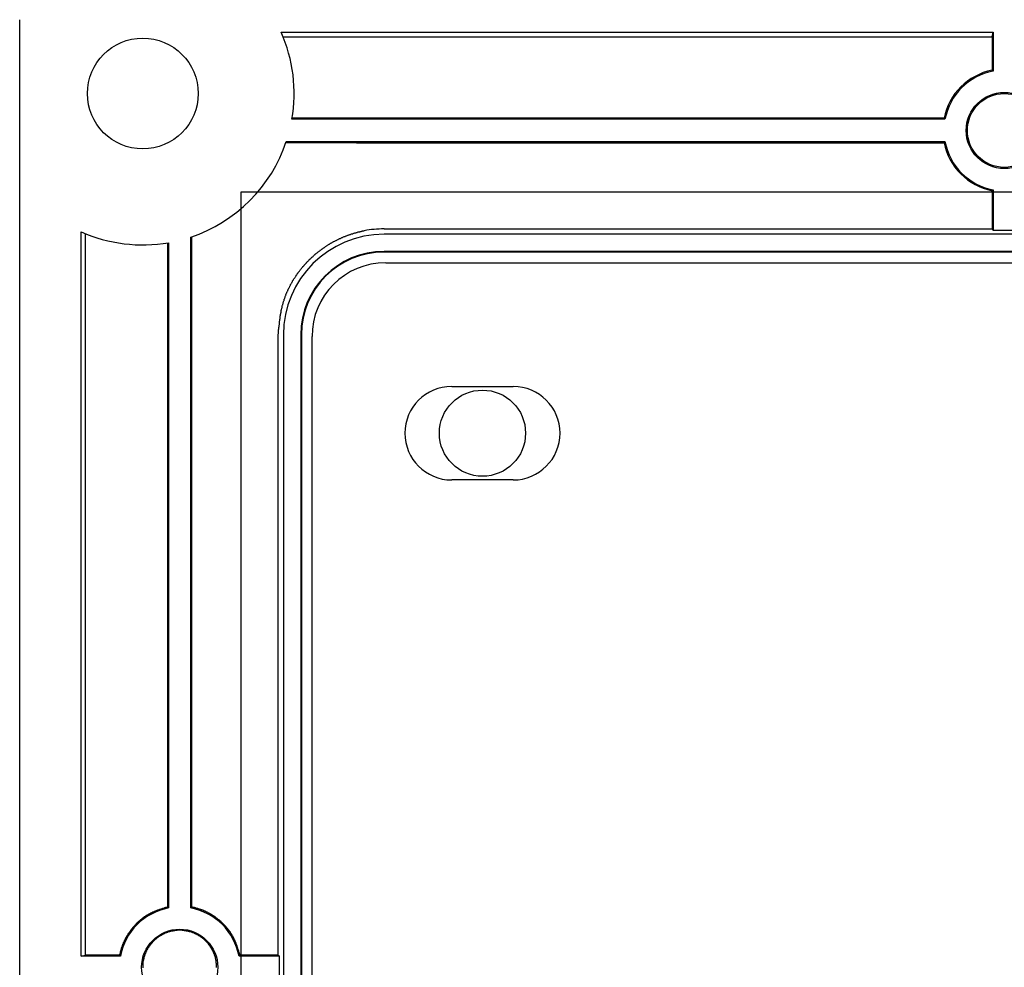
# Model space of a CAD drawing. Header units: millimetres. Extents: x 7187 to 8806, y -3756 to -2918.
# Tile 15 of 250: x 7210 to 7250, y -3552 to -3513. Entities that reach past the tile are written whole.
import ezdxf

# ---------------------------------------------------------------- set-up
doc = ezdxf.new("R2010")
doc.units = ezdxf.units.MM
doc.header["$LTSCALE"] = 3

msp = doc.modelspace()

# ---------------------------------------------------------------- linework, layer by layer
at = {"linetype": 'Continuous', "lineweight": 30}
for p, q in [((7210.097, -3754.365), (7210.097, -3513.365)), ((7220.716, -3513.867), (7249.645, -3513.867)), ((7249.597, -3514.059), (7249.645, -3513.867)), ((7249.645, -3513.867), (7249.645, -3515.455)), ((7224.097, -3514.059), (7249.597, -3514.059)), ((7249.597, -3514.059), (7249.597, -3515.416)), ((7247.687, -3517.413), (7221.157, -3517.413)), ((7247.647, -3517.365), (7224.097, -3517.365)), ((7220.929, -3518.317), (7247.687, -3518.317)), ((7224.097, -3518.365), (7247.647, -3518.365)), ((7249.597, -3520.315), (7249.597, -3521.865)), ((7249.645, -3520.275), (7249.645, -3521.913)), ((7212.598, -3551.413), (7212.598, -3521.985)), ((7224.897, -3521.865), (7249.597, -3521.865)), ((7249.645, -3521.913), (7249.597, -3521.865)), ((7249.645, -3521.913), (7250.549, -3521.913)), ((7212.755, -3522.052), (7212.755, -3551.374)), ((7217.049, -3549.455), (7217.049, -3522.197)), ((7217.093, -3549.418), (7217.093, -3522.182)), ((7595.297, -3522.081), (7224.897, -3522.081)), ((7216.101, -3522.432), (7216.101, -3549.419)), ((7216.145, -3522.425), (7216.145, -3549.455)), ((7595.297, -3522.781), (7224.897, -3522.781)), ((7595.297, -3522.808), (7224.897, -3522.808)), ((7224.972, -3523.24), (7595.222, -3523.24)), ((7220.598, -3551.366), (7220.598, -3526.165)), ((7220.812, -3526.165), (7220.812, -3741.565)), ((7221.512, -3526.165), (7221.512, -3741.565)), ((7221.539, -3526.165), (7221.539, -3741.565)), ((7221.972, -3741.49), (7221.972, -3526.24)), ((7227.647, -3528.265), (7230.147, -3528.265)), ((7230.147, -3532.065), (7227.647, -3532.065)), ((7212.598, -3551.413), (7212.755, -3551.374)), ((7214.187, -3551.413), (7212.598, -3551.413)), ((7220.645, -3551.413), (7219.007, -3551.413)), ((7220.598, -3551.366), (7220.645, -3551.413)), ((7220.645, -3552.317), (7220.645, -3551.413))]:
    msp.add_line(p, q, dxfattribs=at)
at = {"color": 3, "linetype": 'Continuous', "lineweight": 30}
for p, q in [((7219.097, -3520.365), (7601.097, -3520.365)), ((7219.097, -3747.365), (7219.097, -3520.365))]:
    msp.add_line(p, q, dxfattribs=at)
at = {"linetype": 'Continuous', "lineweight": 30, "flags": 128}
for points in [[(7249.645, -3515.455), (7249.64, -3515.451), (7249.597, -3515.416)], [(7247.687, -3517.413), (7247.683, -3517.408), (7247.647, -3517.365)], [(7247.687, -3518.317), (7247.683, -3518.322), (7247.647, -3518.365)], [(7249.645, -3520.275), (7249.64, -3520.279), (7249.597, -3520.315)], [(7216.145, -3549.455), (7216.14, -3549.451), (7216.101, -3549.419)], [(7217.049, -3549.455), (7217.054, -3549.451), (7217.093, -3549.418)], [(7214.187, -3551.413), (7214.183, -3551.408), (7214.153, -3551.372)], [(7219.007, -3551.413), (7219.011, -3551.408), (7219.045, -3551.367)]]:
    msp.add_lwpolyline(points, dxfattribs=at)
at = {"linetype": 'Continuous', "lineweight": 30}
for points in [[(7220.795, -3514.06, 0), (7220.825, -3514.06, 0), (7220.845, -3514.06, 0), (7220.875, -3514.06, 0), (7220.895, -3514.06, 0), (7220.925, -3514.06, 0), (7220.955, -3514.06, 0), (7220.975, -3514.06, 0), (7221.005, -3514.06, 0), (7221.025, -3514.06, 0), (7221.055, -3514.06, 0), (7221.085, -3514.06, 0), (7221.105, -3514.06, 0), (7221.135, -3514.06, 0), (7221.155, -3514.06, 0), (7221.185, -3514.06, 0), (7221.205, -3514.06, 0), (7221.235, -3514.06, 0), (7221.265, -3514.06, 0), (7221.285, -3514.06, 0), (7221.315, -3514.06, 0), (7221.335, -3514.06, 0), (7221.365, -3514.06, 0), (7221.385, -3514.06, 0), (7221.415, -3514.06, 0), (7221.445, -3514.06, 0), (7221.465, -3514.06, 0), (7221.495, -3514.06, 0), (7221.515, -3514.06, 0), (7221.545, -3514.06, 0), (7221.565, -3514.06, 0), (7221.595, -3514.06, 0), (7221.625, -3514.06, 0), (7221.645, -3514.06, 0), (7221.675, -3514.06, 0), (7221.695, -3514.06, 0), (7221.725, -3514.06, 0), (7221.755, -3514.06, 0), (7221.775, -3514.06, 0), (7221.805, -3514.06, 0), (7221.825, -3514.06, 0), (7221.855, -3514.06, 0), (7221.875, -3514.06, 0), (7221.905, -3514.06, 0), (7221.935, -3514.06, 0), (7221.955, -3514.06, 0), (7221.985, -3514.06, 0), (7222.005, -3514.06, 0), (7222.035, -3514.06, 0), (7222.055, -3514.06, 0), (7222.085, -3514.06, 0), (7222.115, -3514.06, 0), (7222.135, -3514.06, 0), (7222.165, -3514.06, 0), (7222.185, -3514.06, 0), (7222.215, -3514.06, 0), (7222.235, -3514.06, 0), (7222.265, -3514.06, 0), (7222.295, -3514.06, 0), (7222.315, -3514.06, 0), (7222.345, -3514.06, 0), (7222.365, -3514.06, 0), (7222.395, -3514.06, 0), (7222.425, -3514.06, 0), (7222.445, -3514.06, 0), (7222.475, -3514.06, 0), (7222.495, -3514.06, 0), (7222.525, -3514.06, 0), (7222.545, -3514.06, 0), (7222.575, -3514.06, 0), (7222.605, -3514.06, 0), (7222.625, -3514.06, 0), (7222.655, -3514.06, 0), (7222.675, -3514.06, 0), (7222.705, -3514.06, 0), (7222.725, -3514.06, 0), (7222.755, -3514.06, 0), (7222.785, -3514.06, 0), (7222.805, -3514.06, 0), (7222.835, -3514.06, 0), (7222.855, -3514.06, 0), (7222.885, -3514.06, 0), (7222.915, -3514.06, 0), (7222.935, -3514.06, 0), (7222.965, -3514.06, 0), (7222.985, -3514.06, 0), (7223.015, -3514.06, 0), (7223.035, -3514.06, 0), (7223.065, -3514.06, 0), (7223.095, -3514.06, 0), (7223.115, -3514.06, 0), (7223.145, -3514.06, 0), (7223.165, -3514.06, 0), (7223.195, -3514.06, 0), (7223.215, -3514.06, 0), (7223.245, -3514.06, 0), (7223.275, -3514.06, 0), (7223.295, -3514.06, 0), (7223.325, -3514.06, 0), (7223.345, -3514.06, 0), (7223.375, -3514.06, 0), (7223.405, -3514.06, 0), (7223.425, -3514.06, 0), (7223.455, -3514.06, 0), (7223.475, -3514.06, 0), (7223.505, -3514.06, 0), (7223.525, -3514.06, 0), (7223.555, -3514.06, 0), (7223.585, -3514.06, 0), (7223.605, -3514.06, 0), (7223.635, -3514.06, 0), (7223.655, -3514.06, 0), (7223.685, -3514.06, 0), (7223.705, -3514.06, 0), (7223.735, -3514.06, 0), (7223.765, -3514.06, 0), (7223.785, -3514.06, 0), (7223.815, -3514.06, 0), (7223.835, -3514.06, 0), (7223.865, -3514.06, 0), (7223.895, -3514.06, 0), (7223.915, -3514.06, 0), (7223.945, -3514.06, 0), (7223.965, -3514.06, 0), (7223.995, -3514.06, 0), (7224.015, -3514.06, 0), (7224.045, -3514.06, 0), (7224.075, -3514.06, 0), (7224.095, -3514.06, 0)], [(7224.095, -3517.37, 0), (7224.075, -3517.37, 0), (7224.055, -3517.37, 0), (7224.025, -3517.37, 0), (7224.005, -3517.37, 0), (7223.985, -3517.37, 0), (7223.955, -3517.37, 0), (7223.935, -3517.37, 0), (7223.915, -3517.37, 0), (7223.895, -3517.37, 0), (7223.865, -3517.37, 0), (7223.845, -3517.37, 0), (7223.825, -3517.37, 0), (7223.795, -3517.37, 0), (7223.775, -3517.37, 0), (7223.755, -3517.37, 0), (7223.735, -3517.37, 0), (7223.705, -3517.37, 0), (7223.685, -3517.37, 0), (7223.665, -3517.37, 0), (7223.635, -3517.37, 0), (7223.615, -3517.37, 0), (7223.595, -3517.37, 0), (7223.565, -3517.37, 0), (7223.545, -3517.37, 0), (7223.525, -3517.37, 0), (7223.505, -3517.37, 0), (7223.475, -3517.37, 0), (7223.455, -3517.37, 0), (7223.435, -3517.37, 0), (7223.405, -3517.37, 0), (7223.385, -3517.37, 0), (7223.365, -3517.37, 0), (7223.345, -3517.37, 0), (7223.315, -3517.37, 0), (7223.295, -3517.37, 0), (7223.275, -3517.37, 0), (7223.245, -3517.37, 0), (7223.225, -3517.37, 0), (7223.205, -3517.37, 0), (7223.185, -3517.37, 0), (7223.155, -3517.37, 0), (7223.135, -3517.37, 0), (7223.115, -3517.37, 0), (7223.085, -3517.37, 0), (7223.065, -3517.37, 0), (7223.045, -3517.37, 0), (7223.015, -3517.37, 0), (7222.995, -3517.37, 0), (7222.975, -3517.37, 0), (7222.955, -3517.37, 0), (7222.925, -3517.37, 0), (7222.905, -3517.37, 0), (7222.885, -3517.37, 0), (7222.855, -3517.37, 0), (7222.835, -3517.37, 0), (7222.815, -3517.37, 0), (7222.795, -3517.37, 0), (7222.765, -3517.37, 0), (7222.745, -3517.37, 0), (7222.725, -3517.37, 0), (7222.695, -3517.37, 0), (7222.675, -3517.37, 0), (7222.655, -3517.37, 0), (7222.635, -3517.37, 0), (7222.605, -3517.37, 0), (7222.585, -3517.37, 0), (7222.565, -3517.37, 0), (7222.535, -3517.37, 0), (7222.515, -3517.37, 0), (7222.495, -3517.37, 0), (7222.475, -3517.37, 0), (7222.445, -3517.37, 0), (7222.425, -3517.37, 0), (7222.405, -3517.37, 0), (7222.375, -3517.37, 0), (7222.355, -3517.37, 0), (7222.335, -3517.37, 0), (7222.305, -3517.37, 0), (7222.285, -3517.37, 0), (7222.265, -3517.37, 0), (7222.245, -3517.37, 0), (7222.215, -3517.37, 0), (7222.195, -3517.37, 0), (7222.175, -3517.37, 0), (7222.145, -3517.37, 0), (7222.125, -3517.37, 0), (7222.105, -3517.37, 0), (7222.085, -3517.37, 0), (7222.055, -3517.37, 0), (7222.035, -3517.37, 0), (7222.015, -3517.37, 0), (7221.985, -3517.37, 0), (7221.965, -3517.37, 0), (7221.945, -3517.37, 0), (7221.925, -3517.37, 0), (7221.895, -3517.37, 0), (7221.875, -3517.37, 0), (7221.855, -3517.37, 0), (7221.825, -3517.37, 0), (7221.805, -3517.37, 0), (7221.785, -3517.37, 0), (7221.765, -3517.37, 0), (7221.735, -3517.37, 0), (7221.715, -3517.37, 0), (7221.695, -3517.37, 0), (7221.665, -3517.37, 0), (7221.645, -3517.37, 0), (7221.625, -3517.37, 0), (7221.595, -3517.37, 0), (7221.575, -3517.37, 0), (7221.555, -3517.37, 0), (7221.535, -3517.37, 0), (7221.505, -3517.37, 0), (7221.485, -3517.37, 0), (7221.465, -3517.37, 0), (7221.435, -3517.37, 0), (7221.415, -3517.37, 0), (7221.395, -3517.37, 0), (7221.375, -3517.37, 0), (7221.345, -3517.37, 0), (7221.325, -3517.37, 0), (7221.305, -3517.37, 0), (7221.275, -3517.37, 0), (7221.255, -3517.37, 0), (7221.235, -3517.37, 0), (7221.215, -3517.37, 0), (7221.185, -3517.37, 0), (7221.165, -3517.37, 0)], [(7220.915, -3518.36, 0), (7220.935, -3518.36, 0), (7220.965, -3518.36, 0), (7220.985, -3518.36, 0), (7221.015, -3518.36, 0), (7221.035, -3518.36, 0), (7221.065, -3518.36, 0), (7221.085, -3518.36, 0), (7221.115, -3518.36, 0), (7221.135, -3518.36, 0), (7221.165, -3518.36, 0), (7221.185, -3518.36, 0), (7221.215, -3518.36, 0), (7221.235, -3518.36, 0), (7221.265, -3518.36, 0), (7221.285, -3518.36, 0), (7221.315, -3518.36, 0), (7221.335, -3518.36, 0), (7221.365, -3518.36, 0), (7221.385, -3518.36, 0), (7221.405, -3518.36, 0), (7221.435, -3518.36, 0), (7221.455, -3518.36, 0), (7221.485, -3518.36, 0), (7221.505, -3518.36, 0), (7221.535, -3518.36, 0), (7221.555, -3518.36, 0), (7221.585, -3518.36, 0), (7221.605, -3518.36, 0), (7221.635, -3518.36, 0), (7221.655, -3518.36, 0), (7221.685, -3518.36, 0), (7221.705, -3518.36, 0), (7221.735, -3518.36, 0), (7221.755, -3518.36, 0), (7221.785, -3518.36, 0), (7221.805, -3518.36, 0), (7221.835, -3518.36, 0), (7221.855, -3518.36, 0), (7221.885, -3518.36, 0), (7221.905, -3518.36, 0), (7221.935, -3518.36, 0), (7221.955, -3518.36, 0), (7221.985, -3518.36, 0), (7222.005, -3518.36, 0), (7222.035, -3518.36, 0), (7222.055, -3518.36, 0), (7222.085, -3518.36, 0), (7222.105, -3518.36, 0), (7222.135, -3518.36, 0), (7222.155, -3518.36, 0), (7222.185, -3518.36, 0), (7222.205, -3518.36, 0), (7222.235, -3518.36, 0), (7222.255, -3518.36, 0), (7222.285, -3518.36, 0), (7222.305, -3518.36, 0), (7222.335, -3518.36, 0), (7222.355, -3518.36, 0), (7222.375, -3518.36, 0), (7222.405, -3518.36, 0), (7222.425, -3518.36, 0), (7222.455, -3518.36, 0), (7222.475, -3518.36, 0), (7222.505, -3518.36, 0), (7222.525, -3518.36, 0), (7222.555, -3518.36, 0), (7222.575, -3518.36, 0), (7222.605, -3518.36, 0), (7222.625, -3518.36, 0), (7222.655, -3518.36, 0), (7222.675, -3518.36, 0), (7222.705, -3518.36, 0), (7222.725, -3518.36, 0), (7222.755, -3518.36, 0), (7222.775, -3518.36, 0), (7222.805, -3518.36, 0), (7222.825, -3518.36, 0), (7222.855, -3518.36, 0), (7222.875, -3518.36, 0), (7222.905, -3518.36, 0), (7222.925, -3518.36, 0), (7222.955, -3518.36, 0), (7222.975, -3518.36, 0), (7223.005, -3518.36, 0), (7223.025, -3518.36, 0), (7223.055, -3518.36, 0), (7223.075, -3518.36, 0), (7223.105, -3518.36, 0), (7223.125, -3518.36, 0), (7223.155, -3518.36, 0), (7223.175, -3518.36, 0), (7223.205, -3518.36, 0), (7223.225, -3518.36, 0), (7223.255, -3518.36, 0), (7223.275, -3518.36, 0), (7223.305, -3518.36, 0), (7223.325, -3518.36, 0), (7223.355, -3518.36, 0), (7223.375, -3518.36, 0), (7223.395, -3518.36, 0), (7223.425, -3518.36, 0), (7223.445, -3518.36, 0), (7223.475, -3518.36, 0), (7223.495, -3518.36, 0), (7223.525, -3518.36, 0), (7223.545, -3518.36, 0), (7223.575, -3518.36, 0), (7223.595, -3518.36, 0), (7223.625, -3518.36, 0), (7223.645, -3518.36, 0), (7223.675, -3518.36, 0), (7223.695, -3518.36, 0), (7223.725, -3518.36, 0), (7223.745, -3518.36, 0), (7223.775, -3518.37, 0), (7223.795, -3518.37, 0), (7223.825, -3518.37, 0), (7223.845, -3518.37, 0), (7223.875, -3518.37, 0), (7223.895, -3518.37, 0), (7223.925, -3518.37, 0), (7223.945, -3518.37, 0), (7223.975, -3518.37, 0), (7223.995, -3518.37, 0), (7224.025, -3518.37, 0), (7224.045, -3518.37, 0), (7224.075, -3518.37, 0), (7224.095, -3518.37, 0)], [(7220.595, -3526.17, 0), (7220.595, -3526.14, 0), (7220.605, -3526.12, 0), (7220.605, -3526.1, 0), (7220.605, -3526.07, 0), (7220.605, -3526.05, 0), (7220.615, -3526.03, 0), (7220.615, -3526, 0), (7220.615, -3525.98, 0), (7220.615, -3525.96, 0), (7220.625, -3525.93, 0), (7220.625, -3525.91, 0), (7220.625, -3525.89, 0), (7220.625, -3525.86, 0), (7220.635, -3525.84, 0), (7220.635, -3525.82, 0), (7220.635, -3525.79, 0), (7220.635, -3525.77, 0), (7220.645, -3525.75, 0), (7220.645, -3525.72, 0), (7220.645, -3525.7, 0), (7220.645, -3525.68, 0), (7220.655, -3525.65, 0), (7220.655, -3525.63, 0), (7220.655, -3525.61, 0), (7220.665, -3525.58, 0), (7220.665, -3525.56, 0), (7220.665, -3525.54, 0), (7220.675, -3525.51, 0), (7220.675, -3525.49, 0), (7220.675, -3525.47, 0), (7220.685, -3525.45, 0), (7220.685, -3525.42, 0), (7220.685, -3525.4, 0), (7220.695, -3525.38, 0), (7220.695, -3525.35, 0), (7220.695, -3525.33, 0), (7220.705, -3525.31, 0), (7220.705, -3525.28, 0), (7220.715, -3525.26, 0), (7220.715, -3525.24, 0), (7220.725, -3525.22, 0), (7220.725, -3525.19, 0), (7220.725, -3525.17, 0), (7220.735, -3525.15, 0), (7220.735, -3525.13, 0), (7220.745, -3525.1, 0), (7220.745, -3525.08, 0), (7220.755, -3525.06, 0), (7220.755, -3525.04, 0), (7220.765, -3525.01, 0), (7220.765, -3524.99, 0), (7220.775, -3524.97, 0), (7220.785, -3524.95, 0), (7220.785, -3524.92, 0), (7220.795, -3524.9, 0), (7220.795, -3524.88, 0), (7220.805, -3524.86, 0), (7220.815, -3524.83, 0), (7220.815, -3524.81, 0), (7220.825, -3524.79, 0), (7220.835, -3524.77, 0), (7220.835, -3524.75, 0), (7220.845, -3524.72, 0), (7220.855, -3524.7, 0), (7220.865, -3524.68, 0), (7220.865, -3524.66, 0), (7220.875, -3524.64, 0), (7220.885, -3524.61, 0), (7220.895, -3524.59, 0), (7220.905, -3524.57, 0), (7220.905, -3524.55, 0), (7220.915, -3524.53, 0), (7220.925, -3524.51, 0), (7220.935, -3524.48, 0), (7220.945, -3524.46, 0), (7220.955, -3524.44, 0), (7220.965, -3524.42, 0), (7220.975, -3524.4, 0), (7220.985, -3524.38, 0), (7220.995, -3524.36, 0), (7221.005, -3524.34, 0), (7221.005, -3524.31, 0), (7221.025, -3524.29, 0), (7221.035, -3524.27, 0), (7221.045, -3524.25, 0), (7221.055, -3524.23, 0), (7221.065, -3524.21, 0), (7221.075, -3524.19, 0), (7221.085, -3524.17, 0), (7221.095, -3524.15, 0), (7221.105, -3524.13, 0), (7221.115, -3524.11, 0), (7221.125, -3524.09, 0), (7221.135, -3524.07, 0), (7221.155, -3524.05, 0), (7221.165, -3524.02, 0), (7221.175, -3524, 0), (7221.185, -3523.98, 0), (7221.195, -3523.96, 0), (7221.215, -3523.94, 0), (7221.225, -3523.92, 0), (7221.235, -3523.9, 0), (7221.245, -3523.88, 0), (7221.265, -3523.86, 0), (7221.275, -3523.85, 0), (7221.285, -3523.83, 0), (7221.295, -3523.81, 0), (7221.315, -3523.79, 0), (7221.325, -3523.77, 0), (7221.335, -3523.75, 0), (7221.355, -3523.73, 0), (7221.365, -3523.71, 0), (7221.375, -3523.69, 0), (7221.395, -3523.67, 0), (7221.405, -3523.65, 0), (7221.415, -3523.63, 0), (7221.435, -3523.61, 0), (7221.445, -3523.6, 0), (7221.465, -3523.58, 0), (7221.475, -3523.56, 0), (7221.495, -3523.54, 0), (7221.505, -3523.52, 0), (7221.515, -3523.5, 0), (7221.535, -3523.49, 0), (7221.545, -3523.47, 0), (7221.565, -3523.45, 0), (7221.575, -3523.43, 0), (7221.595, -3523.41, 0), (7221.605, -3523.39, 0), (7221.625, -3523.38, 0), (7221.635, -3523.36, 0), (7221.655, -3523.34, 0), (7221.675, -3523.32, 0), (7221.685, -3523.31, 0), (7221.705, -3523.29, 0), (7221.715, -3523.27, 0), (7221.735, -3523.25, 0), (7221.745, -3523.24, 0), (7221.765, -3523.22, 0), (7221.785, -3523.2, 0), (7221.795, -3523.19, 0), (7221.815, -3523.17, 0), (7221.825, -3523.15, 0), (7221.845, -3523.14, 0), (7221.865, -3523.12, 0), (7221.875, -3523.1, 0), (7221.895, -3523.09, 0), (7221.915, -3523.07, 0), (7221.925, -3523.06, 0), (7221.945, -3523.04, 0), (7221.965, -3523.02, 0), (7221.985, -3523.01, 0), (7221.995, -3522.99, 0), (7222.015, -3522.98, 0), (7222.035, -3522.96, 0), (7222.045, -3522.94, 0), (7222.065, -3522.93, 0), (7222.085, -3522.91, 0), (7222.105, -3522.9, 0), (7222.115, -3522.88, 0), (7222.135, -3522.87, 0), (7222.155, -3522.85, 0), (7222.175, -3522.84, 0), (7222.195, -3522.82, 0), (7222.205, -3522.81, 0), (7222.225, -3522.8, 0), (7222.245, -3522.78, 0), (7222.265, -3522.77, 0), (7222.285, -3522.75, 0), (7222.305, -3522.74, 0), (7222.315, -3522.72, 0), (7222.335, -3522.71, 0), (7222.355, -3522.7, 0), (7222.375, -3522.68, 0), (7222.395, -3522.67, 0), (7222.415, -3522.66, 0), (7222.435, -3522.64, 0), (7222.455, -3522.63, 0), (7222.475, -3522.62, 0), (7222.495, -3522.6, 0), (7222.505, -3522.59, 0), (7222.525, -3522.58, 0), (7222.545, -3522.56, 0), (7222.565, -3522.55, 0), (7222.585, -3522.54, 0), (7222.605, -3522.53, 0), (7222.625, -3522.51, 0), (7222.645, -3522.5, 0), (7222.665, -3522.49, 0), (7222.685, -3522.48, 0), (7222.705, -3522.46, 0), (7222.725, -3522.45, 0), (7222.745, -3522.44, 0), (7222.765, -3522.43, 0), (7222.785, -3522.42, 0), (7222.805, -3522.41, 0), (7222.825, -3522.39, 0), (7222.845, -3522.38, 0), (7222.865, -3522.37, 0), (7222.895, -3522.36, 0), (7222.915, -3522.35, 0), (7222.935, -3522.34, 0), (7222.955, -3522.33, 0), (7222.975, -3522.32, 0), (7222.995, -3522.31, 0), (7223.015, -3522.3, 0), (7223.035, -3522.29, 0), (7223.055, -3522.28, 0), (7223.075, -3522.27, 0), (7223.095, -3522.26, 0), (7223.125, -3522.25, 0), (7223.145, -3522.24, 0), (7223.165, -3522.23, 0), (7223.185, -3522.22, 0), (7223.205, -3522.21, 0), (7223.225, -3522.2, 0), (7223.245, -3522.19, 0), (7223.275, -3522.18, 0), (7223.295, -3522.17, 0), (7223.315, -3522.17, 0), (7223.335, -3522.16, 0), (7223.355, -3522.15, 0), (7223.375, -3522.14, 0), (7223.405, -3522.13, 0), (7223.425, -3522.12, 0), (7223.445, -3522.12, 0), (7223.465, -3522.11, 0), (7223.485, -3522.1, 0), (7223.515, -3522.09, 0), (7223.535, -3522.09, 0), (7223.555, -3522.08, 0), (7223.575, -3522.07, 0), (7223.605, -3522.06, 0), (7223.625, -3522.06, 0), (7223.645, -3522.05, 0), (7223.665, -3522.04, 0), (7223.685, -3522.04, 0), (7223.715, -3522.03, 0), (7223.735, -3522.02, 0), (7223.755, -3522.02, 0), (7223.775, -3522.01, 0), (7223.805, -3522.01, 0), (7223.825, -3522, 0), (7223.845, -3521.99, 0), (7223.865, -3521.99, 0), (7223.895, -3521.98, 0), (7223.915, -3521.98, 0), (7223.935, -3521.97, 0), (7223.965, -3521.97, 0), (7223.985, -3521.96, 0), (7224.005, -3521.96, 0), (7224.025, -3521.95, 0), (7224.055, -3521.95, 0), (7224.075, -3521.94, 0), (7224.095, -3521.94, 0)], [(7216.105, -3549.42, 0), (7216.085, -3549.42, 0), (7216.075, -3549.43, 0), (7216.065, -3549.43, 0), (7216.055, -3549.43, 0), (7216.035, -3549.44, 0), (7216.025, -3549.44, 0), (7216.015, -3549.45, 0), (7216.005, -3549.45, 0), (7215.985, -3549.45, 0), (7215.975, -3549.46, 0), (7215.965, -3549.46, 0), (7215.955, -3549.47, 0), (7215.935, -3549.47, 0), (7215.925, -3549.47, 0), (7215.915, -3549.48, 0), (7215.905, -3549.48, 0), (7215.885, -3549.49, 0), (7215.875, -3549.49, 0), (7215.865, -3549.49, 0), (7215.855, -3549.5, 0), (7215.835, -3549.5, 0), (7215.825, -3549.51, 0), (7215.815, -3549.51, 0), (7215.805, -3549.51, 0), (7215.785, -3549.52, 0), (7215.775, -3549.52, 0), (7215.765, -3549.53, 0), (7215.755, -3549.53, 0), (7215.735, -3549.54, 0), (7215.725, -3549.54, 0), (7215.715, -3549.54, 0), (7215.705, -3549.55, 0), (7215.695, -3549.55, 0), (7215.675, -3549.56, 0), (7215.665, -3549.56, 0), (7215.655, -3549.57, 0), (7215.645, -3549.57, 0), (7215.625, -3549.58, 0), (7215.615, -3549.58, 0), (7215.605, -3549.59, 0), (7215.595, -3549.59, 0), (7215.585, -3549.6, 0), (7215.565, -3549.6, 0), (7215.555, -3549.61, 0), (7215.545, -3549.61, 0), (7215.535, -3549.62, 0), (7215.525, -3549.62, 0), (7215.505, -3549.63, 0), (7215.495, -3549.63, 0), (7215.485, -3549.64, 0), (7215.475, -3549.64, 0), (7215.465, -3549.65, 0), (7215.455, -3549.65, 0), (7215.435, -3549.66, 0), (7215.425, -3549.66, 0), (7215.415, -3549.67, 0), (7215.405, -3549.68, 0), (7215.395, -3549.68, 0), (7215.385, -3549.69, 0), (7215.365, -3549.69, 0), (7215.355, -3549.7, 0), (7215.345, -3549.71, 0), (7215.335, -3549.71, 0), (7215.325, -3549.72, 0), (7215.315, -3549.73, 0), (7215.305, -3549.73, 0), (7215.295, -3549.74, 0), (7215.275, -3549.75, 0), (7215.265, -3549.75, 0), (7215.255, -3549.76, 0), (7215.245, -3549.77, 0), (7215.235, -3549.77, 0), (7215.225, -3549.78, 0), (7215.215, -3549.79, 0), (7215.205, -3549.79, 0), (7215.195, -3549.8, 0), (7215.185, -3549.81, 0), (7215.175, -3549.82, 0), (7215.155, -3549.82, 0), (7215.145, -3549.83, 0), (7215.135, -3549.84, 0), (7215.125, -3549.85, 0), (7215.115, -3549.85, 0), (7215.105, -3549.86, 0), (7215.095, -3549.87, 0), (7215.085, -3549.88, 0), (7215.075, -3549.88, 0), (7215.065, -3549.89, 0), (7215.055, -3549.9, 0), (7215.045, -3549.91, 0), (7215.035, -3549.92, 0), (7215.025, -3549.93, 0), (7215.015, -3549.93, 0), (7215.005, -3549.94, 0), (7214.995, -3549.95, 0), (7214.985, -3549.96, 0), (7214.975, -3549.97, 0), (7214.965, -3549.98, 0), (7214.955, -3549.99, 0), (7214.945, -3549.99, 0), (7214.935, -3550, 0), (7214.925, -3550.01, 0), (7214.915, -3550.02, 0), (7214.905, -3550.03, 0), (7214.895, -3550.04, 0), (7214.885, -3550.05, 0), (7214.875, -3550.06, 0), (7214.865, -3550.07, 0), (7214.855, -3550.07, 0), (7214.845, -3550.08, 0), (7214.835, -3550.09, 0), (7214.835, -3550.1, 0), (7214.825, -3550.11, 0), (7214.815, -3550.12, 0), (7214.805, -3550.13, 0), (7214.795, -3550.14, 0), (7214.785, -3550.15, 0), (7214.775, -3550.16, 0), (7214.765, -3550.17, 0), (7214.755, -3550.18, 0), (7214.745, -3550.19, 0), (7214.745, -3550.2, 0), (7214.735, -3550.21, 0), (7214.725, -3550.22, 0), (7214.715, -3550.23, 0), (7214.705, -3550.24, 0), (7214.695, -3550.25, 0), (7214.685, -3550.26, 0), (7214.675, -3550.27, 0), (7214.675, -3550.28, 0), (7214.665, -3550.29, 0), (7214.655, -3550.3, 0), (7214.645, -3550.31, 0), (7214.635, -3550.32, 0), (7214.635, -3550.33, 0), (7214.625, -3550.34, 0), (7214.615, -3550.35, 0), (7214.605, -3550.36, 0), (7214.595, -3550.37, 0), (7214.595, -3550.38, 0), (7214.585, -3550.39, 0), (7214.575, -3550.41, 0), (7214.565, -3550.42, 0), (7214.555, -3550.43, 0), (7214.555, -3550.44, 0), (7214.545, -3550.45, 0), (7214.535, -3550.46, 0), (7214.525, -3550.47, 0), (7214.525, -3550.48, 0), (7214.515, -3550.49, 0), (7214.505, -3550.5, 0), (7214.495, -3550.51, 0), (7214.495, -3550.52, 0), (7214.485, -3550.54, 0), (7214.475, -3550.55, 0), (7214.475, -3550.56, 0), (7214.465, -3550.57, 0), (7214.455, -3550.58, 0), (7214.455, -3550.59, 0), (7214.445, -3550.6, 0), (7214.435, -3550.61, 0), (7214.435, -3550.63, 0), (7214.425, -3550.64, 0), (7214.415, -3550.65, 0), (7214.415, -3550.66, 0), (7214.405, -3550.67, 0), (7214.395, -3550.68, 0), (7214.395, -3550.69, 0), (7214.385, -3550.71, 0), (7214.385, -3550.72, 0), (7214.375, -3550.73, 0), (7214.365, -3550.74, 0), (7214.365, -3550.75, 0), (7214.355, -3550.76, 0), (7214.355, -3550.78, 0), (7214.345, -3550.79, 0), (7214.345, -3550.8, 0), (7214.335, -3550.81, 0), (7214.325, -3550.82, 0), (7214.325, -3550.84, 0), (7214.315, -3550.85, 0), (7214.315, -3550.86, 0), (7214.305, -3550.87, 0), (7214.305, -3550.88, 0), (7214.295, -3550.9, 0), (7214.295, -3550.91, 0), (7214.285, -3550.92, 0), (7214.285, -3550.93, 0), (7214.275, -3550.94, 0), (7214.275, -3550.96, 0), (7214.265, -3550.97, 0), (7214.265, -3550.98, 0), (7214.265, -3550.99, 0), (7214.255, -3551.01, 0), (7214.255, -3551.02, 0), (7214.245, -3551.03, 0), (7214.245, -3551.04, 0), (7214.235, -3551.06, 0), (7214.235, -3551.07, 0), (7214.235, -3551.08, 0), (7214.225, -3551.09, 0), (7214.225, -3551.11, 0), (7214.225, -3551.12, 0), (7214.215, -3551.13, 0), (7214.215, -3551.14, 0), (7214.205, -3551.16, 0), (7214.205, -3551.17, 0), (7214.205, -3551.18, 0), (7214.195, -3551.19, 0), (7214.195, -3551.21, 0), (7214.195, -3551.22, 0), (7214.185, -3551.23, 0), (7214.185, -3551.24, 0), (7214.185, -3551.26, 0), (7214.175, -3551.27, 0), (7214.175, -3551.28, 0), (7214.175, -3551.3, 0), (7214.165, -3551.31, 0), (7214.165, -3551.32, 0), (7214.165, -3551.33, 0), (7214.155, -3551.35, 0), (7214.155, -3551.36, 0), (7214.155, -3551.37, 0)], [(7219.045, -3551.37, 0), (7219.045, -3551.35, 0), (7219.035, -3551.34, 0), (7219.035, -3551.33, 0), (7219.025, -3551.32, 0), (7219.025, -3551.3, 0), (7219.025, -3551.29, 0), (7219.015, -3551.28, 0), (7219.015, -3551.27, 0), (7219.005, -3551.25, 0), (7219.005, -3551.24, 0), (7219.005, -3551.23, 0), (7218.995, -3551.22, 0), (7218.995, -3551.2, 0), (7218.995, -3551.19, 0), (7218.985, -3551.18, 0), (7218.985, -3551.17, 0), (7218.975, -3551.15, 0), (7218.975, -3551.14, 0), (7218.965, -3551.13, 0), (7218.965, -3551.12, 0), (7218.965, -3551.1, 0), (7218.955, -3551.09, 0), (7218.955, -3551.08, 0), (7218.945, -3551.07, 0), (7218.945, -3551.05, 0), (7218.945, -3551.04, 0), (7218.935, -3551.03, 0), (7218.935, -3551.02, 0), (7218.925, -3551, 0), (7218.925, -3550.99, 0), (7218.915, -3550.98, 0), (7218.915, -3550.97, 0), (7218.905, -3550.95, 0), (7218.905, -3550.94, 0), (7218.905, -3550.93, 0), (7218.895, -3550.92, 0), (7218.895, -3550.91, 0), (7218.885, -3550.89, 0), (7218.885, -3550.88, 0), (7218.875, -3550.87, 0), (7218.875, -3550.86, 0), (7218.865, -3550.84, 0), (7218.865, -3550.83, 0), (7218.855, -3550.82, 0), (7218.855, -3550.81, 0), (7218.845, -3550.8, 0), (7218.845, -3550.78, 0), (7218.835, -3550.77, 0), (7218.835, -3550.76, 0), (7218.825, -3550.75, 0), (7218.825, -3550.74, 0), (7218.815, -3550.73, 0), (7218.805, -3550.71, 0), (7218.805, -3550.7, 0), (7218.795, -3550.69, 0), (7218.795, -3550.68, 0), (7218.785, -3550.67, 0), (7218.785, -3550.66, 0), (7218.775, -3550.64, 0), (7218.765, -3550.63, 0), (7218.765, -3550.62, 0), (7218.755, -3550.61, 0), (7218.745, -3550.6, 0), (7218.745, -3550.59, 0), (7218.735, -3550.58, 0), (7218.735, -3550.56, 0), (7218.725, -3550.55, 0), (7218.715, -3550.54, 0), (7218.715, -3550.53, 0), (7218.705, -3550.52, 0), (7218.695, -3550.51, 0), (7218.685, -3550.5, 0), (7218.685, -3550.49, 0), (7218.675, -3550.48, 0), (7218.665, -3550.46, 0), (7218.665, -3550.45, 0), (7218.655, -3550.44, 0), (7218.645, -3550.43, 0), (7218.635, -3550.42, 0), (7218.635, -3550.41, 0), (7218.625, -3550.4, 0), (7218.615, -3550.39, 0), (7218.605, -3550.38, 0), (7218.605, -3550.37, 0), (7218.595, -3550.36, 0), (7218.585, -3550.35, 0), (7218.575, -3550.34, 0), (7218.565, -3550.33, 0), (7218.565, -3550.32, 0), (7218.555, -3550.31, 0), (7218.545, -3550.3, 0), (7218.535, -3550.29, 0), (7218.525, -3550.28, 0), (7218.515, -3550.27, 0), (7218.515, -3550.26, 0), (7218.505, -3550.25, 0), (7218.495, -3550.24, 0), (7218.485, -3550.23, 0), (7218.475, -3550.22, 0), (7218.465, -3550.21, 0), (7218.455, -3550.2, 0), (7218.445, -3550.19, 0), (7218.445, -3550.18, 0), (7218.435, -3550.17, 0), (7218.425, -3550.16, 0), (7218.415, -3550.15, 0), (7218.405, -3550.14, 0), (7218.395, -3550.13, 0), (7218.385, -3550.12, 0), (7218.375, -3550.11, 0), (7218.365, -3550.1, 0), (7218.355, -3550.09, 0), (7218.345, -3550.08, 0), (7218.335, -3550.07, 0), (7218.325, -3550.06, 0), (7218.315, -3550.06, 0), (7218.305, -3550.05, 0), (7218.305, -3550.04, 0), (7218.295, -3550.03, 0), (7218.285, -3550.02, 0), (7218.275, -3550.01, 0), (7218.265, -3550, 0), (7218.255, -3549.99, 0), (7218.245, -3549.98, 0), (7218.235, -3549.98, 0), (7218.225, -3549.97, 0), (7218.215, -3549.96, 0), (7218.205, -3549.95, 0), (7218.195, -3549.94, 0), (7218.185, -3549.93, 0), (7218.175, -3549.93, 0), (7218.155, -3549.92, 0), (7218.145, -3549.91, 0), (7218.135, -3549.9, 0), (7218.125, -3549.89, 0), (7218.115, -3549.88, 0), (7218.105, -3549.88, 0), (7218.095, -3549.87, 0), (7218.085, -3549.86, 0), (7218.075, -3549.85, 0), (7218.065, -3549.85, 0), (7218.055, -3549.84, 0), (7218.045, -3549.83, 0), (7218.035, -3549.82, 0), (7218.025, -3549.81, 0), (7218.015, -3549.81, 0), (7218.005, -3549.8, 0), (7217.995, -3549.79, 0), (7217.975, -3549.78, 0), (7217.965, -3549.78, 0), (7217.955, -3549.77, 0), (7217.945, -3549.76, 0), (7217.935, -3549.76, 0), (7217.925, -3549.75, 0), (7217.915, -3549.74, 0), (7217.905, -3549.73, 0), (7217.895, -3549.73, 0), (7217.885, -3549.72, 0), (7217.865, -3549.71, 0), (7217.855, -3549.71, 0), (7217.845, -3549.7, 0), (7217.835, -3549.69, 0), (7217.825, -3549.69, 0), (7217.815, -3549.68, 0), (7217.805, -3549.68, 0), (7217.785, -3549.67, 0), (7217.775, -3549.66, 0), (7217.765, -3549.66, 0), (7217.755, -3549.65, 0), (7217.745, -3549.64, 0), (7217.735, -3549.64, 0), (7217.715, -3549.63, 0), (7217.705, -3549.63, 0), (7217.695, -3549.62, 0), (7217.685, -3549.62, 0), (7217.675, -3549.61, 0), (7217.665, -3549.6, 0), (7217.645, -3549.6, 0), (7217.635, -3549.59, 0), (7217.625, -3549.59, 0), (7217.615, -3549.58, 0), (7217.605, -3549.58, 0), (7217.585, -3549.57, 0), (7217.575, -3549.57, 0), (7217.565, -3549.56, 0), (7217.555, -3549.56, 0), (7217.545, -3549.55, 0), (7217.525, -3549.55, 0), (7217.515, -3549.54, 0), (7217.505, -3549.54, 0), (7217.495, -3549.53, 0), (7217.485, -3549.53, 0), (7217.465, -3549.53, 0), (7217.455, -3549.52, 0), (7217.445, -3549.52, 0), (7217.435, -3549.51, 0), (7217.415, -3549.51, 0), (7217.405, -3549.5, 0), (7217.395, -3549.5, 0), (7217.385, -3549.5, 0), (7217.365, -3549.49, 0), (7217.355, -3549.49, 0), (7217.345, -3549.49, 0), (7217.335, -3549.48, 0), (7217.315, -3549.48, 0), (7217.305, -3549.47, 0), (7217.295, -3549.47, 0), (7217.285, -3549.47, 0), (7217.265, -3549.46, 0), (7217.255, -3549.46, 0), (7217.245, -3549.46, 0), (7217.235, -3549.45, 0), (7217.215, -3549.45, 0), (7217.205, -3549.45, 0), (7217.195, -3549.44, 0), (7217.185, -3549.44, 0), (7217.165, -3549.44, 0), (7217.155, -3549.43, 0), (7217.145, -3549.43, 0), (7217.135, -3549.43, 0), (7217.115, -3549.42, 0), (7217.105, -3549.42, 0), (7217.095, -3549.42, 0)], [(7218.095, -3551.87, 0), (7218.095, -3551.86, 0), (7218.095, -3551.85, 0), (7218.095, -3551.83, 0), (7218.095, -3551.82, 0), (7218.095, -3551.81, 0), (7218.095, -3551.79, 0), (7218.095, -3551.78, 0), (7218.095, -3551.77, 0), (7218.095, -3551.75, 0), (7218.095, -3551.74, 0), (7218.095, -3551.73, 0), (7218.095, -3551.71, 0), (7218.085, -3551.7, 0), (7218.085, -3551.69, 0), (7218.085, -3551.67, 0), (7218.085, -3551.66, 0), (7218.085, -3551.65, 0), (7218.085, -3551.63, 0), (7218.075, -3551.62, 0), (7218.075, -3551.61, 0), (7218.075, -3551.59, 0), (7218.075, -3551.58, 0), (7218.065, -3551.57, 0), (7218.065, -3551.55, 0), (7218.065, -3551.54, 0), (7218.065, -3551.53, 0), (7218.055, -3551.51, 0), (7218.055, -3551.5, 0), (7218.055, -3551.49, 0), (7218.045, -3551.47, 0), (7218.045, -3551.46, 0), (7218.045, -3551.45, 0), (7218.035, -3551.43, 0), (7218.035, -3551.42, 0), (7218.025, -3551.41, 0), (7218.025, -3551.4, 0), (7218.025, -3551.38, 0), (7218.015, -3551.37, 0), (7218.015, -3551.36, 0), (7218.005, -3551.35, 0), (7218.005, -3551.33, 0), (7217.995, -3551.32, 0), (7217.995, -3551.31, 0), (7217.985, -3551.3, 0), (7217.985, -3551.28, 0), (7217.975, -3551.27, 0), (7217.975, -3551.26, 0), (7217.965, -3551.25, 0), (7217.965, -3551.23, 0), (7217.955, -3551.22, 0), (7217.945, -3551.21, 0), (7217.945, -3551.2, 0), (7217.935, -3551.18, 0), (7217.935, -3551.17, 0), (7217.925, -3551.16, 0), (7217.915, -3551.15, 0), (7217.915, -3551.14, 0), (7217.905, -3551.13, 0), (7217.895, -3551.11, 0), (7217.895, -3551.1, 0), (7217.885, -3551.09, 0), (7217.875, -3551.08, 0), (7217.875, -3551.07, 0), (7217.865, -3551.06, 0), (7217.855, -3551.04, 0), (7217.845, -3551.03, 0), (7217.845, -3551.02, 0), (7217.835, -3551.01, 0), (7217.825, -3551, 0), (7217.815, -3550.99, 0), (7217.805, -3550.98, 0), (7217.805, -3550.97, 0), (7217.795, -3550.96, 0), (7217.785, -3550.95, 0), (7217.775, -3550.94, 0), (7217.765, -3550.92, 0), (7217.765, -3550.91, 0), (7217.755, -3550.9, 0), (7217.745, -3550.89, 0), (7217.735, -3550.88, 0), (7217.725, -3550.87, 0), (7217.715, -3550.86, 0), (7217.705, -3550.85, 0), (7217.695, -3550.84, 0), (7217.685, -3550.83, 0), (7217.685, -3550.82, 0), (7217.675, -3550.81, 0), (7217.665, -3550.8, 0), (7217.655, -3550.79, 0), (7217.645, -3550.79, 0), (7217.635, -3550.78, 0), (7217.625, -3550.77, 0), (7217.615, -3550.76, 0), (7217.605, -3550.75, 0), (7217.595, -3550.74, 0), (7217.585, -3550.73, 0), (7217.575, -3550.72, 0), (7217.565, -3550.71, 0), (7217.555, -3550.7, 0), (7217.545, -3550.7, 0), (7217.535, -3550.69, 0), (7217.525, -3550.68, 0), (7217.505, -3550.67, 0), (7217.495, -3550.66, 0), (7217.485, -3550.66, 0), (7217.475, -3550.65, 0), (7217.465, -3550.64, 0), (7217.455, -3550.63, 0), (7217.445, -3550.62, 0), (7217.435, -3550.62, 0), (7217.425, -3550.61, 0), (7217.415, -3550.6, 0), (7217.395, -3550.59, 0), (7217.385, -3550.59, 0), (7217.375, -3550.58, 0), (7217.365, -3550.57, 0), (7217.355, -3550.57, 0), (7217.345, -3550.56, 0), (7217.335, -3550.55, 0), (7217.315, -3550.55, 0), (7217.305, -3550.54, 0), (7217.295, -3550.53, 0), (7217.285, -3550.53, 0), (7217.275, -3550.52, 0), (7217.255, -3550.52, 0), (7217.245, -3550.51, 0), (7217.235, -3550.5, 0), (7217.225, -3550.5, 0), (7217.215, -3550.49, 0), (7217.195, -3550.49, 0), (7217.185, -3550.48, 0), (7217.175, -3550.48, 0), (7217.165, -3550.47, 0), (7217.145, -3550.47, 0), (7217.135, -3550.46, 0), (7217.125, -3550.46, 0), (7217.115, -3550.45, 0), (7217.095, -3550.45, 0), (7217.085, -3550.44, 0), (7217.075, -3550.44, 0), (7217.065, -3550.43, 0), (7217.045, -3550.43, 0), (7217.035, -3550.43, 0), (7217.025, -3550.42, 0), (7217.005, -3550.42, 0), (7216.995, -3550.42, 0), (7216.985, -3550.41, 0), (7216.975, -3550.41, 0), (7216.955, -3550.41, 0), (7216.945, -3550.4, 0), (7216.935, -3550.4, 0), (7216.915, -3550.4, 0), (7216.905, -3550.39, 0), (7216.895, -3550.39, 0), (7216.875, -3550.39, 0), (7216.865, -3550.39, 0), (7216.855, -3550.38, 0), (7216.835, -3550.38, 0), (7216.825, -3550.38, 0), (7216.815, -3550.38, 0), (7216.795, -3550.38, 0), (7216.785, -3550.37, 0), (7216.775, -3550.37, 0), (7216.755, -3550.37, 0), (7216.745, -3550.37, 0), (7216.735, -3550.37, 0), (7216.715, -3550.37, 0), (7216.705, -3550.37, 0), (7216.695, -3550.36, 0), (7216.675, -3550.36, 0), (7216.665, -3550.36, 0), (7216.655, -3550.36, 0), (7216.635, -3550.36, 0), (7216.625, -3550.36, 0), (7216.615, -3550.36, 0), (7216.595, -3550.36, 0), (7216.585, -3550.36, 0), (7216.575, -3550.36, 0), (7216.555, -3550.36, 0), (7216.545, -3550.36, 0), (7216.535, -3550.36, 0), (7216.515, -3550.36, 0), (7216.505, -3550.36, 0), (7216.495, -3550.36, 0), (7216.475, -3550.37, 0), (7216.465, -3550.37, 0), (7216.455, -3550.37, 0), (7216.435, -3550.37, 0), (7216.425, -3550.37, 0), (7216.415, -3550.37, 0), (7216.395, -3550.37, 0), (7216.385, -3550.38, 0), (7216.375, -3550.38, 0), (7216.355, -3550.38, 0), (7216.345, -3550.38, 0), (7216.335, -3550.38, 0), (7216.315, -3550.39, 0), (7216.305, -3550.39, 0), (7216.295, -3550.39, 0), (7216.275, -3550.39, 0), (7216.265, -3550.4, 0), (7216.255, -3550.4, 0), (7216.245, -3550.4, 0), (7216.225, -3550.41, 0), (7216.215, -3550.41, 0), (7216.205, -3550.41, 0), (7216.185, -3550.42, 0), (7216.175, -3550.42, 0), (7216.165, -3550.42, 0), (7216.155, -3550.43, 0), (7216.135, -3550.43, 0), (7216.125, -3550.44, 0), (7216.115, -3550.44, 0), (7216.095, -3550.45, 0), (7216.085, -3550.45, 0), (7216.075, -3550.45, 0), (7216.065, -3550.46, 0), (7216.045, -3550.46, 0), (7216.035, -3550.47, 0), (7216.025, -3550.47, 0), (7216.015, -3550.48, 0), (7215.995, -3550.48, 0), (7215.985, -3550.49, 0), (7215.975, -3550.49, 0), (7215.965, -3550.5, 0), (7215.955, -3550.51, 0), (7215.935, -3550.51, 0), (7215.925, -3550.52, 0), (7215.915, -3550.52, 0), (7215.905, -3550.53, 0), (7215.895, -3550.54, 0), (7215.875, -3550.54, 0), (7215.865, -3550.55, 0), (7215.855, -3550.56, 0), (7215.845, -3550.56, 0), (7215.835, -3550.57, 0), (7215.825, -3550.58, 0), (7215.805, -3550.58, 0), (7215.795, -3550.59, 0), (7215.785, -3550.6, 0), (7215.775, -3550.6, 0), (7215.765, -3550.61, 0), (7215.755, -3550.62, 0), (7215.745, -3550.63, 0), (7215.735, -3550.63, 0), (7215.725, -3550.64, 0), (7215.705, -3550.65, 0), (7215.695, -3550.66, 0), (7215.685, -3550.67, 0), (7215.675, -3550.67, 0), (7215.665, -3550.68, 0), (7215.655, -3550.69, 0), (7215.645, -3550.7, 0), (7215.635, -3550.71, 0), (7215.625, -3550.72, 0), (7215.615, -3550.72, 0), (7215.605, -3550.73, 0), (7215.595, -3550.74, 0), (7215.585, -3550.75, 0), (7215.575, -3550.76, 0), (7215.565, -3550.77, 0), (7215.555, -3550.78, 0), (7215.545, -3550.79, 0), (7215.535, -3550.8, 0), (7215.525, -3550.81, 0), (7215.515, -3550.82, 0), (7215.505, -3550.83, 0), (7215.495, -3550.84, 0), (7215.485, -3550.85, 0), (7215.485, -3550.86, 0), (7215.475, -3550.87, 0), (7215.465, -3550.88, 0), (7215.455, -3550.89, 0), (7215.445, -3550.9, 0), (7215.435, -3550.91, 0), (7215.425, -3550.92, 0), (7215.415, -3550.93, 0), (7215.415, -3550.94, 0), (7215.405, -3550.95, 0), (7215.395, -3550.96, 0), (7215.385, -3550.97, 0), (7215.375, -3550.98, 0), (7215.375, -3550.99, 0), (7215.365, -3551, 0), (7215.355, -3551.01, 0), (7215.345, -3551.03, 0), (7215.345, -3551.04, 0), (7215.335, -3551.05, 0), (7215.325, -3551.06, 0), (7215.315, -3551.07, 0), (7215.315, -3551.08, 0), (7215.305, -3551.09, 0), (7215.295, -3551.1, 0), (7215.295, -3551.12, 0), (7215.285, -3551.13, 0), (7215.275, -3551.14, 0), (7215.275, -3551.15, 0), (7215.265, -3551.16, 0), (7215.255, -3551.18, 0), (7215.255, -3551.19, 0), (7215.245, -3551.2, 0), (7215.245, -3551.21, 0), (7215.235, -3551.22, 0), (7215.225, -3551.24, 0), (7215.225, -3551.25, 0), (7215.215, -3551.26, 0), (7215.215, -3551.27, 0), (7215.205, -3551.29, 0), (7215.205, -3551.3, 0), (7215.195, -3551.31, 0), (7215.195, -3551.32, 0), (7215.185, -3551.34, 0), (7215.185, -3551.35, 0), (7215.175, -3551.36, 0), (7215.175, -3551.37, 0), (7215.165, -3551.39, 0), (7215.165, -3551.4, 0), (7215.165, -3551.41, 0), (7215.155, -3551.42, 0), (7215.155, -3551.44, 0), (7215.145, -3551.45, 0), (7215.145, -3551.46, 0), (7215.145, -3551.48, 0), (7215.135, -3551.49, 0), (7215.135, -3551.5, 0), (7215.135, -3551.52, 0), (7215.125, -3551.53, 0), (7215.125, -3551.54, 0), (7215.125, -3551.56, 0), (7215.125, -3551.57, 0), (7215.115, -3551.58, 0), (7215.115, -3551.6, 0), (7215.115, -3551.61, 0), (7215.115, -3551.62, 0), (7215.105, -3551.63, 0), (7215.105, -3551.65, 0), (7215.105, -3551.66, 0), (7215.105, -3551.68, 0), (7215.105, -3551.69, 0), (7215.105, -3551.7, 0), (7215.095, -3551.72, 0), (7215.095, -3551.73, 0), (7215.095, -3551.74, 0), (7215.095, -3551.76, 0), (7215.095, -3551.77, 0), (7215.095, -3551.78, 0), (7215.095, -3551.8, 0), (7215.095, -3551.81, 0), (7215.095, -3551.82, 0), (7215.095, -3551.84, 0), (7215.095, -3551.85, 0), (7215.095, -3551.86, 0), (7215.095, -3551.88, 0)], [(7214.155, -3551.37, 0), (7214.145, -3551.37, 0), (7214.135, -3551.37, 0), (7214.115, -3551.37, 0), (7214.105, -3551.37, 0), (7214.095, -3551.37, 0), (7214.085, -3551.37, 0), (7214.075, -3551.37, 0), (7214.065, -3551.37, 0), (7214.055, -3551.37, 0), (7214.045, -3551.37, 0), (7214.035, -3551.37, 0), (7214.025, -3551.37, 0), (7214.015, -3551.37, 0), (7213.995, -3551.37, 0), (7213.985, -3551.37, 0), (7213.975, -3551.37, 0), (7213.965, -3551.37, 0), (7213.955, -3551.37, 0), (7213.945, -3551.37, 0), (7213.935, -3551.37, 0), (7213.925, -3551.37, 0), (7213.915, -3551.37, 0), (7213.905, -3551.37, 0), (7213.895, -3551.37, 0), (7213.875, -3551.37, 0), (7213.865, -3551.37, 0), (7213.855, -3551.37, 0), (7213.845, -3551.37, 0), (7213.835, -3551.37, 0), (7213.825, -3551.37, 0), (7213.815, -3551.37, 0), (7213.805, -3551.37, 0), (7213.795, -3551.37, 0), (7213.785, -3551.37, 0), (7213.765, -3551.37, 0), (7213.755, -3551.37, 0), (7213.745, -3551.37, 0), (7213.735, -3551.37, 0), (7213.725, -3551.37, 0), (7213.715, -3551.37, 0), (7213.705, -3551.37, 0), (7213.695, -3551.37, 0), (7213.685, -3551.37, 0), (7213.675, -3551.37, 0), (7213.665, -3551.37, 0), (7213.645, -3551.37, 0), (7213.635, -3551.37, 0), (7213.625, -3551.37, 0), (7213.615, -3551.37, 0), (7213.605, -3551.37, 0), (7213.595, -3551.37, 0), (7213.585, -3551.37, 0), (7213.575, -3551.37, 0), (7213.565, -3551.37, 0), (7213.555, -3551.37, 0), (7213.545, -3551.37, 0), (7213.525, -3551.37, 0), (7213.515, -3551.37, 0), (7213.505, -3551.37, 0), (7213.495, -3551.37, 0), (7213.485, -3551.37, 0), (7213.475, -3551.37, 0), (7213.465, -3551.37, 0), (7213.455, -3551.37, 0), (7213.445, -3551.37, 0), (7213.435, -3551.37, 0), (7213.425, -3551.37, 0), (7213.405, -3551.37, 0), (7213.395, -3551.37, 0), (7213.385, -3551.37, 0), (7213.375, -3551.37, 0), (7213.365, -3551.37, 0), (7213.355, -3551.37, 0), (7213.345, -3551.37, 0), (7213.335, -3551.37, 0), (7213.325, -3551.37, 0), (7213.315, -3551.37, 0), (7213.305, -3551.37, 0), (7213.285, -3551.37, 0), (7213.275, -3551.37, 0), (7213.265, -3551.37, 0), (7213.255, -3551.37, 0), (7213.245, -3551.37, 0), (7213.235, -3551.37, 0), (7213.225, -3551.37, 0), (7213.215, -3551.37, 0), (7213.205, -3551.37, 0), (7213.195, -3551.37, 0), (7213.185, -3551.37, 0), (7213.165, -3551.37, 0), (7213.155, -3551.37, 0), (7213.145, -3551.37, 0), (7213.135, -3551.37, 0), (7213.125, -3551.37, 0), (7213.115, -3551.37, 0), (7213.105, -3551.37, 0), (7213.095, -3551.37, 0), (7213.085, -3551.37, 0), (7213.075, -3551.37, 0), (7213.065, -3551.37, 0), (7213.045, -3551.37, 0), (7213.035, -3551.37, 0), (7213.025, -3551.37, 0), (7213.015, -3551.37, 0), (7213.005, -3551.37, 0), (7212.995, -3551.37, 0), (7212.985, -3551.37, 0), (7212.975, -3551.37, 0), (7212.965, -3551.37, 0), (7212.955, -3551.37, 0), (7212.945, -3551.37, 0), (7212.925, -3551.37, 0), (7212.915, -3551.37, 0), (7212.905, -3551.37, 0), (7212.895, -3551.37, 0), (7212.885, -3551.37, 0), (7212.875, -3551.37, 0), (7212.865, -3551.37, 0), (7212.855, -3551.37, 0), (7212.845, -3551.37, 0), (7212.835, -3551.37, 0), (7212.825, -3551.37, 0), (7212.805, -3551.37, 0), (7212.795, -3551.37, 0), (7212.785, -3551.37, 0), (7212.775, -3551.37, 0), (7212.765, -3551.37, 0), (7212.755, -3551.37, 0)], [(7220.595, -3551.37, 0), (7220.585, -3551.37, 0), (7220.575, -3551.37, 0), (7220.565, -3551.37, 0), (7220.545, -3551.37, 0), (7220.535, -3551.37, 0), (7220.525, -3551.37, 0), (7220.515, -3551.37, 0), (7220.505, -3551.37, 0), (7220.485, -3551.37, 0), (7220.475, -3551.37, 0), (7220.465, -3551.37, 0), (7220.455, -3551.37, 0), (7220.435, -3551.37, 0), (7220.425, -3551.37, 0), (7220.415, -3551.37, 0), (7220.405, -3551.37, 0), (7220.395, -3551.37, 0), (7220.375, -3551.37, 0), (7220.365, -3551.37, 0), (7220.355, -3551.37, 0), (7220.345, -3551.37, 0), (7220.335, -3551.37, 0), (7220.315, -3551.37, 0), (7220.305, -3551.37, 0), (7220.295, -3551.37, 0), (7220.285, -3551.37, 0), (7220.265, -3551.37, 0), (7220.255, -3551.37, 0), (7220.245, -3551.37, 0), (7220.235, -3551.37, 0), (7220.225, -3551.37, 0), (7220.205, -3551.37, 0), (7220.195, -3551.37, 0), (7220.185, -3551.37, 0), (7220.175, -3551.37, 0), (7220.165, -3551.37, 0), (7220.145, -3551.37, 0), (7220.135, -3551.37, 0), (7220.125, -3551.37, 0), (7220.115, -3551.37, 0), (7220.095, -3551.37, 0), (7220.085, -3551.37, 0), (7220.075, -3551.37, 0), (7220.065, -3551.37, 0), (7220.055, -3551.37, 0), (7220.035, -3551.37, 0), (7220.025, -3551.37, 0), (7220.015, -3551.37, 0), (7220.005, -3551.37, 0), (7219.995, -3551.37, 0), (7219.975, -3551.37, 0), (7219.965, -3551.37, 0), (7219.955, -3551.37, 0), (7219.945, -3551.37, 0), (7219.935, -3551.37, 0), (7219.915, -3551.37, 0), (7219.905, -3551.37, 0), (7219.895, -3551.37, 0), (7219.885, -3551.37, 0), (7219.865, -3551.37, 0), (7219.855, -3551.37, 0), (7219.845, -3551.37, 0), (7219.835, -3551.37, 0), (7219.825, -3551.37, 0), (7219.805, -3551.37, 0), (7219.795, -3551.37, 0), (7219.785, -3551.37, 0), (7219.775, -3551.37, 0), (7219.765, -3551.37, 0), (7219.745, -3551.37, 0), (7219.735, -3551.37, 0), (7219.725, -3551.37, 0), (7219.715, -3551.37, 0), (7219.695, -3551.37, 0), (7219.685, -3551.37, 0), (7219.675, -3551.37, 0), (7219.665, -3551.37, 0), (7219.655, -3551.37, 0), (7219.635, -3551.37, 0), (7219.625, -3551.37, 0), (7219.615, -3551.37, 0), (7219.605, -3551.37, 0), (7219.595, -3551.37, 0), (7219.575, -3551.37, 0), (7219.565, -3551.37, 0), (7219.555, -3551.37, 0), (7219.545, -3551.37, 0), (7219.525, -3551.37, 0), (7219.515, -3551.37, 0), (7219.505, -3551.37, 0), (7219.495, -3551.37, 0), (7219.485, -3551.37, 0), (7219.465, -3551.37, 0), (7219.455, -3551.37, 0), (7219.445, -3551.37, 0), (7219.435, -3551.37, 0), (7219.425, -3551.37, 0), (7219.405, -3551.37, 0), (7219.395, -3551.37, 0), (7219.385, -3551.37, 0), (7219.375, -3551.37, 0), (7219.355, -3551.37, 0), (7219.345, -3551.37, 0), (7219.335, -3551.37, 0), (7219.325, -3551.37, 0), (7219.315, -3551.37, 0), (7219.295, -3551.37, 0), (7219.285, -3551.37, 0), (7219.275, -3551.37, 0), (7219.265, -3551.37, 0), (7219.255, -3551.37, 0), (7219.235, -3551.37, 0), (7219.225, -3551.37, 0), (7219.215, -3551.37, 0), (7219.205, -3551.37, 0), (7219.195, -3551.37, 0), (7219.175, -3551.37, 0), (7219.165, -3551.37, 0), (7219.155, -3551.37, 0), (7219.145, -3551.37, 0), (7219.125, -3551.37, 0), (7219.115, -3551.37, 0), (7219.105, -3551.37, 0), (7219.095, -3551.37, 0), (7219.085, -3551.37, 0), (7219.065, -3551.37, 0), (7219.055, -3551.37, 0), (7219.045, -3551.37, 0)]]:
    msp.add_polyline3d(points, dxfattribs=at)
for centre, radius in [((7215.097, -3516.365), 2.25), ((7250.097, -3517.865), 1.548), ((7250.097, -3517.865), 1.5), ((7228.897, -3530.165), 1.75), ((7216.597, -3551.865), 1.548)]:
    msp.add_circle(centre, radius, dxfattribs=at)
for centre, radius, start, end in [((7215.097, -3516.365), 6.15, 350.1886, 23.9699), ((7250.097, -3517.865), 2.5, 101.537, 168.463), ((7250.097, -3517.865), 2.452, 100.6227, 169.3773), ((7215.097, -3516.365), 6.15, 288.5057, 341.4943), ((7250.097, -3517.865), 2.5, 191.537, 258.463), ((7250.097, -3517.865), 2.452, 190.6227, 259.3773), ((7215.097, -3516.365), 6.15, 246.0301, 279.8114), ((7224.897, -3526.165), 4.3, 90, 100.7222), ((7224.897, -3526.165), 4.084, 90, 180), ((7224.897, -3526.165), 3.384, 90, 180), ((7224.897, -3526.165), 3.357, 90, 180), ((7224.972, -3526.24), 3, 90, 180), ((7227.647, -3530.165), 1.9, 90, 270), ((7230.147, -3530.165), 1.9, 270, 90), ((7216.597, -3551.865), 2.452, 100.6227, 169.3773), ((7216.597, -3551.865), 2.452, 10.6227, 79.3773)]:
    msp.add_arc(centre, radius, start, end, dxfattribs=at)

doc.saveas('drawing.dxf')
